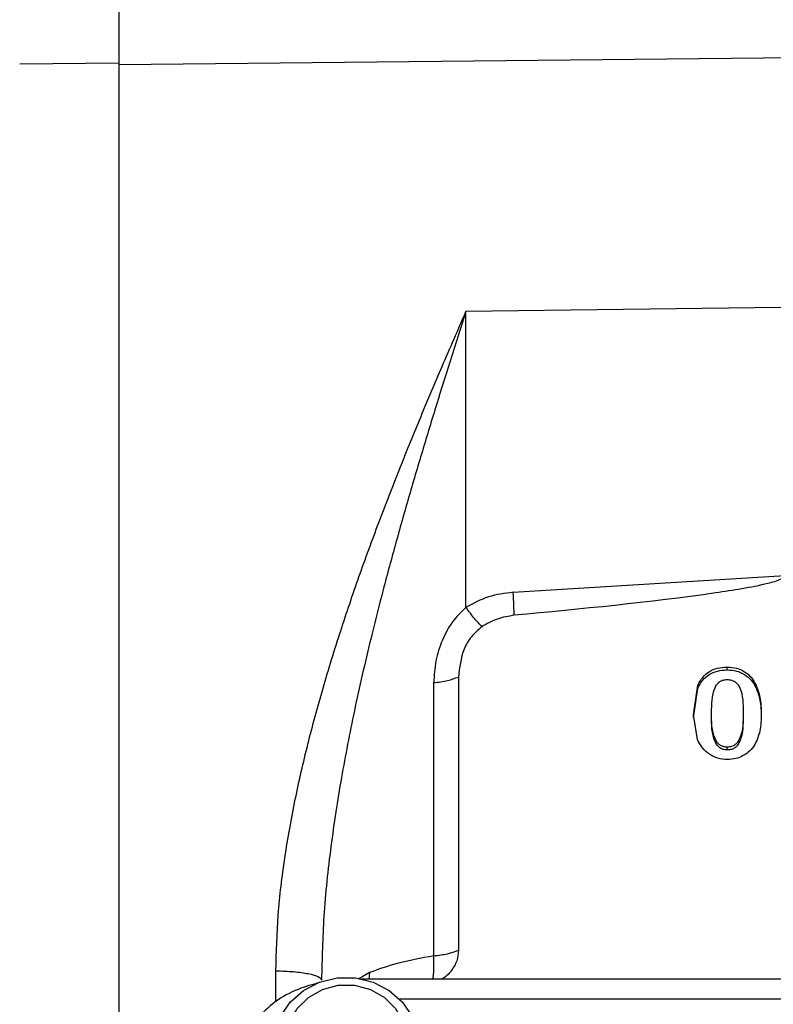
# Model space of a CAD drawing. Header units: inches. Extents: x 0.6 to 16.3, y -0.3 to 11.5.
# Tile 5 of 18: x 2.7 to 3.9, y 7.3 to 9. Entities that reach past the tile are written whole.
import ezdxf

# ---------------------------------------------------------------- set-up
doc = ezdxf.new("R2010")
doc.units = ezdxf.units.IN
doc.header["$MEASUREMENT"] = 0
doc.styles.add('SLDTEXTSTYLE0', font='TXT', dxfattribs={"width": 0.75})
doc.dimstyles.new('SLDDIMSTYLE4', dxfattribs={"dimtxt": 0.137795, "dimasz": 0.14, "dimexe": 0, "dimexo": 0.0625, "dimgap": 0.034449, "dimtad": 0, "dimdec": 1, "dimlfac": 1.5, "dimrnd": 1e-09, "dimzin": 4, "dimdsep": 46, "dimtxsty": 'SLDTEXTSTYLE0', "dimblk1": 'CLOSED', "dimblk2": 'CLOSED', "dimsah": 1, "dimcen": 0.09, "dimadec": 0, "dimazin": 1, "dimtfac": 1, "dimtdec": 1, "dimtofl": 0, "dimtmove": 0, "dimatfit": 3, "dimldrblk": 'CLOSED', "dimfxl": 0, "dimfrac": 2, "dimtolj": 1, "dimtzin": 12, "dimarcsym": 0})

# ---------------------------------------------------------------- blocks, each defined once
blk = doc.blocks.new('_Closed')
at = {"color": 0, "linetype": 'ByBlock', "lineweight": -2}
for p, q in [((-1, 0.166667), (0, 0)), ((-1, 0.166667), (-1, -0.166667)), ((0, 0), (-1, -0.166667)), ((0, 0), (-1, 0))]:
    blk.add_line(p, q, dxfattribs=at)
blk = doc.blocks.new('_D_7')
at = {"color": 7, "linetype": 'Continuous', "lineweight": 0}
for p, q in [((2.5221, 10.8832), (2.4801, 10.8832)), ((2.4801, 10.8832), (2.4801, 10.6645)), ((2.8276, 10.8832), (2.8696, 10.8832)), ((2.8696, 10.8832), (2.8696, 10.6645)), ((1.6293, 8.1984), (1.6293, 10.7241)), ((4.3243, 10.6175), (4.3243, 10.7241)), ((1.6293, 10.6848), (2.3593, 10.6848)), ((4.3243, 10.6848), (2.9904, 10.6848)), ((2.4801, 10.6645), (2.5221, 10.6645)), ((2.8696, 10.6645), (2.8276, 10.6645))]:
    blk.add_line(p, q, dxfattribs=at)
at = {"color": 7, "linetype": 'Continuous', "lineweight": 18, "xscale": 0.14, "yscale": 0.14, "rotation": 180.0000000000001}
blk.add_blockref('_Closed', (1.6293, 10.6848), dxfattribs=at)
at = {"color": 7, "linetype": 'Continuous', "lineweight": 18, "xscale": 0.14, "yscale": 0.14}
blk.add_blockref('_Closed', (4.3243, 10.6848), dxfattribs=at)
at = {"color": 7, "linetype": 'Continuous', "lineweight": 18, "char_height": 0.1378, "attachment_point": 1, "style": 'SLDTEXTSTYLE0'}
for s, insert in [('103', (2.5221, 10.8421)), ('4.0', (2.5476, 10.6359))]:
    blk.add_mtext(s, dxfattribs=dict(at, insert=insert))

msp = doc.modelspace()

# ---------------------------------------------------------------- linework, layer by layer
at = {"color": 7, "linetype": 'Continuous', "lineweight": 25}
for p, q in [((4.3498, 8.9229), (2.8401, 8.9069)), ((2.8401, 8.9098), (2.6721, 8.9081)), ((3.9614, 8.4963), (3.4276, 8.4896)), ((3.4276, 7.9891), (3.4276, 8.4896)), ((3.5076, 8.0147), (3.968, 8.043)), ((3.8695, 7.8881), (3.8695, 7.8834)), ((3.415, 7.8713), (3.415, 7.4091)), ((3.3731, 7.3995), (3.3731, 7.8617)), ((3.813, 7.8073), (3.8203, 7.8574)), ((3.813, 7.8025), (3.8203, 7.8526)), ((3.8203, 7.8574), (3.8203, 7.8526)), ((3.9189, 7.8577), (3.9189, 7.853)), ((3.8197, 7.7654), (3.813, 7.8073)), ((3.8436, 7.8055), (3.8436, 7.8103)), ((3.8968, 7.8111), (3.8968, 7.8064)), ((3.8701, 7.7479), (3.8701, 7.7527)), ((5.4489, 7.3602), (3.2514, 7.3602))]:
    msp.add_line(p, q, dxfattribs=at)
at = {"color": 8, "linetype": 'Continuous', "lineweight": 25}
for p, q in [((3.1059, 7.3219), (3.1059, 7.3741)), ((3.2645, 7.3712), (3.2458, 7.3602)), ((3.2645, 7.3712), (3.2632, 7.3602)), ((5.3847, 7.326), (3.3156, 7.326))]:
    msp.add_line(p, q, dxfattribs=at)
at = {"color": 7, "linetype": 'Continuous', "lineweight": 25, "flags": 128}
for points in [[(3.1502, 7.1562), (3.1407, 7.1638), (3.121, 7.186), (3.1079, 7.2121), (3.1021, 7.2405), (3.104, 7.2693), (3.1136, 7.2967), (3.1301, 7.3211), (3.1527, 7.3409), (3.1797, 7.3548), (3.2097, 7.362), (3.2406, 7.362), (3.2706, 7.3548), (3.2976, 7.3409), (3.3202, 7.3211), (3.3367, 7.2967), (3.3463, 7.2693), (3.3482, 7.2405), (3.3424, 7.2121), (3.3293, 7.186), (3.3096, 7.1638), (3.3032, 7.1586)], [(3.2251, 7.1601), (3.1976, 7.1637), (3.1722, 7.174), (3.1506, 7.1904), (3.1346, 7.2116), (3.1253, 7.236), (3.1234, 7.2619), (3.129, 7.2873), (3.1418, 7.3103), (3.1608, 7.3292), (3.1845, 7.3427), (3.2113, 7.3497), (3.239, 7.3497), (3.2658, 7.3427), (3.2895, 7.3292), (3.3085, 7.3103), (3.3213, 7.2873), (3.3269, 7.2619), (3.325, 7.236), (3.3157, 7.2116), (3.2997, 7.1904), (3.2781, 7.174), (3.2527, 7.1637), (3.2251, 7.1601)]]:
    msp.add_lwpolyline(points, dxfattribs=at)
at = {"color": 7, "linetype": 'Continuous', "lineweight": 25}
for points, knots in [([(2.8401, 9.1409), (2.8401, 9.1206), (2.8401, 9.0801), (2.8401, 9.0197), (2.8401, 8.9617), (2.8401, 8.9272), (2.8401, 8.9098)], [0, 0, 0, 0, 0.250657, 0.500013, 0.7493, 1, 1, 1, 1]), ([(3.1059, 7.3741), (3.1068, 7.4057), (3.1084, 7.4696), (3.1204, 7.5667), (3.1376, 7.6629), (3.1596, 7.7585), (3.1854, 7.8536), (3.2146, 7.9481), (3.2464, 8.0416), (3.2802, 8.1337), (3.3154, 8.2242), (3.3513, 8.3123), (3.3886, 8.4004), (3.4142, 8.4588), (3.4276, 8.4896)], [0, 0, 0, 0, 0.0815294, 0.164425, 0.2492067, 0.32972, 0.4127359, 0.4986256, 0.5805034, 0.66382, 0.7493837, 0.8303527, 0.9107101, 1, 1, 1, 1]), ([(3.4276, 8.4896), (3.4185, 8.4611), (3.4019, 8.4094), (3.3772, 8.3307), (3.3537, 8.2538), (3.3296, 8.1721), (3.3066, 8.0905), (3.2853, 8.0113), (3.2623, 7.92), (3.2388, 7.8174), (3.2159, 7.7004), (3.1981, 7.5844), (3.1857, 7.4699), (3.184, 7.3944), (3.1831, 7.3585)], [0, 0, 0, 0, 0.080466, 0.145667, 0.218995, 0.292319, 0.368437, 0.439039, 0.504129, 0.610517, 0.708099, 0.807732, 0.908693, 1, 1, 1, 1]), ([(3.968, 8.043), (3.968, 8.0427), (3.9679, 8.0422), (3.9674, 8.0411), (3.9652, 8.0388), (3.9558, 8.034), (3.9174, 8.0237), (3.767, 8.0001), (3.6233, 7.9865), (3.5095, 7.9757)], [0, 0, 0, 0, 0.001747, 0.003648, 0.008277, 0.022178, 0.071791, 0.264748, 1, 1, 1, 1]), ([(3.5076, 8.0147), (3.4934, 8.0129), (3.465, 8.0093), (3.4401, 7.9958), (3.4276, 7.9891)], [0, 0, 0, 0, 0.500024, 1, 1, 1, 1]), ([(3.4276, 7.9891), (3.4196, 7.9812), (3.4031, 7.965), (3.3864, 7.9334), (3.3753, 7.8984), (3.3739, 7.874), (3.3731, 7.8617)], [0, 0, 0, 0, 0.230595, 0.476915, 0.734981, 1, 1, 1, 1]), ([(3.4548, 7.9566), (3.4508, 7.9606), (3.4427, 7.9688), (3.4327, 7.9823), (3.4276, 7.9891)], [0, 0, 0, 0, 0.500032, 1, 1, 1, 1]), ([(3.5095, 7.9757), (3.4997, 7.9742), (3.4802, 7.9711), (3.4633, 7.9614), (3.4548, 7.9566)], [0, 0, 0, 0, 0.5009834, 1, 1, 1, 1]), ([(3.4548, 7.9566), (3.4484, 7.9512), (3.4357, 7.9403), (3.4195, 7.9114), (3.4168, 7.8873), (3.415, 7.8713)], [0, 0, 0, 0, 0.250276, 0.500611, 1, 1, 1, 1]), ([(3.8203, 7.8574), (3.8227, 7.862), (3.8274, 7.8709), (3.839, 7.8809), (3.8534, 7.8872), (3.864, 7.8878), (3.8695, 7.8881)], [0, 0, 0, 0, 0.259574, 0.499925, 0.740236, 1, 1, 1, 1]), ([(3.8203, 7.8526), (3.8227, 7.8572), (3.8274, 7.8661), (3.839, 7.8761), (3.8534, 7.8824), (3.864, 7.883), (3.8695, 7.8834)], [0, 0, 0, 0, 0.259698, 0.499935, 0.740361, 1, 1, 1, 1]), ([(3.8695, 7.8881), (3.8749, 7.8878), (3.8853, 7.8872), (3.8996, 7.8809), (3.9113, 7.871), (3.9163, 7.8623), (3.9189, 7.8577)], [0, 0, 0, 0, 0.256598, 0.497206, 0.737024, 1, 1, 1, 1]), ([(3.8695, 7.8834), (3.8749, 7.883), (3.8853, 7.8824), (3.8996, 7.8762), (3.9113, 7.8662), (3.9163, 7.8575), (3.9189, 7.853)], [0, 0, 0, 0, 0.256718, 0.497216, 0.737148, 1, 1, 1, 1]), ([(3.8436, 7.8103), (3.8436, 7.8251), (3.8435, 7.8422), (3.8523, 7.8592), (3.8571, 7.8638), (3.8631, 7.8666), (3.8676, 7.8669), (3.8699, 7.867)], [0, 0, 0, 0, 0.630832, 0.731187, 0.819991, 0.906328, 1, 1, 1, 1]), ([(3.8699, 7.867), (3.8723, 7.8669), (3.8768, 7.8666), (3.8831, 7.8638), (3.8879, 7.8592), (3.897, 7.8426), (3.8969, 7.8256), (3.8968, 7.8111)], [0, 0, 0, 0, 0.098523, 0.18739, 0.275879, 0.378904, 1, 1, 1, 1]), ([(3.9189, 7.8577), (3.9213, 7.8509), (3.927, 7.8351), (3.9273, 7.8185), (3.9274, 7.8091)], [0, 0, 0, 0, 0.435339, 1, 1, 1, 1]), ([(3.9189, 7.853), (3.9213, 7.8461), (3.927, 7.8304), (3.9273, 7.8137), (3.9274, 7.8043)], [0, 0, 0, 0, 0.435339, 1, 1, 1, 1]), ([(3.8701, 7.7527), (3.8678, 7.7529), (3.8633, 7.7531), (3.8572, 7.7561), (3.8525, 7.7608), (3.8433, 7.778), (3.8435, 7.7954), (3.8436, 7.8103)], [0, 0, 0, 0, 0.093685, 0.179947, 0.26834, 0.371448, 1, 1, 1, 1]), ([(3.8701, 7.7479), (3.8678, 7.7481), (3.8633, 7.7484), (3.8572, 7.7513), (3.8525, 7.7561), (3.8433, 7.7732), (3.8435, 7.7906), (3.8436, 7.8055)], [0, 0, 0, 0, 0.0935556, 0.1799229, 0.2680015, 0.371434, 1, 1, 1, 1]), ([(3.8968, 7.8111), (3.8969, 7.7961), (3.8972, 7.7786), (3.8881, 7.7612), (3.8834, 7.7562), (3.8771, 7.7532), (3.8725, 7.7529), (3.8701, 7.7527)], [0, 0, 0, 0, 0.624418, 0.728887, 0.817027, 0.904547, 1, 1, 1, 1]), ([(3.8968, 7.8064), (3.8969, 7.7913), (3.8972, 7.7738), (3.8881, 7.7564), (3.8834, 7.7514), (3.8772, 7.7484), (3.8725, 7.7481), (3.8701, 7.7479)], [0, 0, 0, 0, 0.624415, 0.72857, 0.817017, 0.904289, 1, 1, 1, 1]), ([(3.9274, 7.8091), (3.9274, 7.7991), (3.9274, 7.7811), (3.9201, 7.7646), (3.9169, 7.7572)], [0, 0, 0, 0, 0.555597, 1, 1, 1, 1]), ([(3.8704, 7.7316), (3.8649, 7.732), (3.8541, 7.7328), (3.8394, 7.7401), (3.8271, 7.7509), (3.8222, 7.7605), (3.8197, 7.7654)], [0, 0, 0, 0, 0.245947, 0.48929, 0.738236, 1, 1, 1, 1]), ([(3.9169, 7.7572), (3.9142, 7.7534), (3.9089, 7.7459), (3.8975, 7.7378), (3.8845, 7.7325), (3.8751, 7.7319), (3.8704, 7.7316)], [0, 0, 0, 0, 0.257769, 0.504694, 0.749046, 1, 1, 1, 1]), ([(3.3731, 7.3995), (3.3517, 7.3956), (3.3119, 7.3883), (3.2795, 7.3766), (3.2645, 7.3712)], [0, 0, 0, 0, 0.537767, 1, 1, 1, 1]), ([(3.415, 7.4091), (3.4144, 7.4029), (3.4132, 7.3903), (3.403, 7.3737), (3.393, 7.3632), (3.3863, 7.3604), (3.3858, 7.3602)], [0, 0, 0, 0, 0.31345, 0.644368, 0.975287, 1, 1, 1, 1]), ([(3.1807, 7.3544), (3.1681, 7.351), (3.1411, 7.3438), (3.1037, 7.3228), (3.0827, 7.3027), (3.0722, 7.2926)], [0, 0, 0, 0, 0.306863, 0.653822, 1, 1, 1, 1])]:
    msp.add_open_spline(points, degree=3, knots=knots, dxfattribs=at)
for points in [[(2.8401, 8.9098), (2.8401, 8.8531), (2.8401, 8.7397), (2.8401, 8.5565), (2.8401, 8.366), (2.8401, 8.1692), (2.8401, 7.9683), (2.8401, 7.7653), (2.8401, 7.5623), (2.8401, 7.3614), (2.8401, 7.1646), (2.8401, 6.9741), (2.8401, 6.7909), (2.8401, 6.6774), (2.8401, 6.6207)], [(3.5095, 7.9757), (3.5093, 7.9809), (3.5088, 7.9913), (3.508, 8.0069), (3.5076, 8.0147)], [(3.3731, 7.8617), (3.3812, 7.8627), (3.3973, 7.8647), (3.4091, 7.8691), (3.415, 7.8713)], [(3.3731, 7.3995), (3.3812, 7.4005), (3.3973, 7.4025), (3.4091, 7.4069), (3.415, 7.4091)], [(3.1059, 7.3741), (3.1161, 7.3738), (3.1366, 7.3732), (3.162, 7.3696), (3.1797, 7.3645), (3.182, 7.3605), (3.1831, 7.3585)]]:
    msp.add_open_spline(points, degree=3, dxfattribs=at)
at = {"color": 8, "linetype": 'Continuous', "lineweight": 25}
msp.add_open_spline([(3.3714, 7.3602), (3.3715, 7.3605), (3.3723, 7.3632), (3.3731, 7.3713), (3.3737, 7.3841), (3.3733, 7.3944), (3.3731, 7.3995)], degree=3, knots=[0, 0, 0, 0, 0.029114, 0.352953, 0.676739, 1, 1, 1, 1], dxfattribs=at)

# ---------------------------------------------------------------- dimensions: what is measured, and where the dimension line sits
at = {"color": 7, "linetype": 'Continuous', "lineweight": 18}
dim = msp.add_linear_dim(base=(1.6293, 10.6848), p1=(4.3243, 10.5781), p2=(1.6293, 8.1591), dimstyle='SLDDIMSTYLE4', dxfattribs=at)
dim.commit()
dim.dimension.update_dxf_attribs({"geometry": '_D_7', "text_midpoint": (2.6749, 10.6848), "dimtype": 160})

doc.saveas('drawing.dxf')
